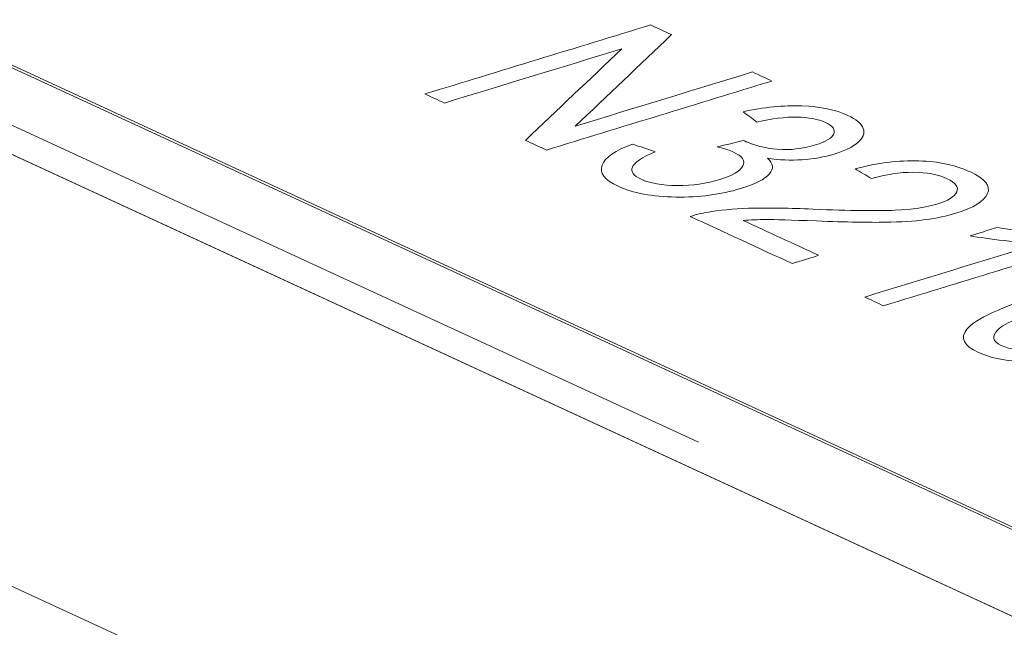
# Model space of a CAD drawing. Header units: inches. Extents: x 511 to 849, y 252 to 484.
# Tile 14 of 235: x 577.75 to 581.13, y 321.24 to 323.32. Entities that reach past the tile are written whole.
import ezdxf

# ---------------------------------------------------------------- set-up
doc = ezdxf.new("R2010")
doc.units = ezdxf.units.IN
doc.header["$MEASUREMENT"] = 0
doc.layers.add('1', color=7, linetype='Continuous')

# ---------------------------------------------------------------- blocks, each defined once
blk = doc.blocks.new('block 2091')
at = {"layer": '1', "color": 155, "lineweight": 18, "true_color": 0x4c7299}
blk.add_lwpolyline([(566.5828, 328.3047), (590.5691, 317.2399)], dxfattribs=at)
blk = doc.blocks.new('block 2926')
at = {"layer": '1', "color": 155, "lineweight": 18, "true_color": 0x4c7299}
blk.add_lwpolyline([(566.5828, 328.2954), (590.5691, 317.2307)], dxfattribs=at)
blk = doc.blocks.new('block 3544')
at = {"layer": '1', "color": 18, "lineweight": 13, "true_color": 0x4c0000}
blk.add_lwpolyline([(615.0121, 305.6579), (543.6077, 338.5963)], dxfattribs=at)
blk = doc.blocks.new('block 3549')
at = {"layer": '1', "color": 18, "lineweight": 13, "true_color": 0x4c0000}
blk.add_lwpolyline([(615.0121, 305.6579), (543.6077, 338.5963)], dxfattribs=at)
blk = doc.blocks.new('block 3580')
at = {"layer": '1', "color": 18, "lineweight": 13, "true_color": 0x4c0000}
blk.add_lwpolyline([(580.0809, 321.872), (576.2174, 323.6542)], dxfattribs=at)
blk = doc.blocks.new('block 3590')
at = {"layer": '1', "color": 18, "lineweight": 13, "true_color": 0x4c0000}
blk.add_lwpolyline([(580.0809, 321.872), (576.2174, 323.6542)], dxfattribs=at)
blk = doc.blocks.new('block 5626')
at = {"layer": '1', "color": 155, "lineweight": 18, "true_color": 0x4c7299}
blk.add_lwpolyline([(615.0121, 305.6579), (543.6077, 338.5963)], dxfattribs=at)
blk = doc.blocks.new('block 5648')
at = {"layer": '1', "color": 155, "lineweight": 18, "true_color": 0x4c7299}
blk.add_lwpolyline([(615.0121, 304.1749), (543.6077, 337.1133)], dxfattribs=at)
blk = doc.blocks.new('block 5659')
at = {"layer": '1', "color": 18, "lineweight": 13, "true_color": 0x4c0000}
blk.add_lwpolyline([(615.0121, 305.6579), (566.5383, 328.0185), (554.4199, 333.6087), (548.3607, 336.4037)], dxfattribs=at)
blk = doc.blocks.new('block 5837')
at = {"layer": '1', "color": 18, "lineweight": 13, "true_color": 0x4c0000}
blk.add_lwpolyline([(615.0121, 305.6579), (566.5383, 328.0185), (554.4199, 333.6087), (548.3607, 336.4037)], dxfattribs=at)
blk = doc.blocks.new('block 6004')
at = {"layer": '1', "color": 18, "lineweight": 13, "true_color": 0x4c0000}
blk.add_open_spline([(581.6287, 322.4136), (581.5589, 322.4096), (581.4604, 322.3881), (581.3332, 322.3492), (581.2058, 322.3103), (581.1312, 322.2797), (581.1095, 322.2575), (581.0876, 322.2351), (581.0917, 322.2172), (581.1215, 322.2034), (581.1515, 322.1896), (581.1976, 322.1845), (581.2604, 322.1881), (581.3229, 322.1916), (581.418, 322.2127), (581.5449, 322.2515), (581.6725, 322.2905), (581.7471, 322.3212), (581.7687, 322.3434), (581.7903, 322.3656), (581.7861, 322.3837), (581.7558, 322.3977), (581.726, 322.4115), (581.6835, 322.4168), (581.6287, 322.4136)], degree=3, knots=[0, 0, 0, 0, 1, 1, 1, 2, 2, 2, 3, 3, 3, 4, 4, 4, 5, 5, 5, 6, 6, 6, 7, 7, 7, 8, 8, 8, 8], dxfattribs=at)
blk = doc.blocks.new('block 6015')
at = {"layer": '1', "color": 18, "lineweight": 13, "true_color": 0x4c0000}
blk.add_open_spline([(579.7495, 322.8225), (579.7595, 322.8491), (579.7944, 322.8733), (579.8546, 322.895), (579.8805, 322.8863), (579.9064, 322.8775), (579.9323, 322.8688), (579.8858, 322.8489), (579.8596, 322.8312), (579.8538, 322.8156), (579.8481, 322.8), (579.8578, 322.7864), (579.8837, 322.7744), (579.9142, 322.7604), (579.9555, 322.7531), (580.0078, 322.7529), (580.0598, 322.7527), (580.1088, 322.7596), (580.1547, 322.7736), (580.1983, 322.7869), (580.2247, 322.8024), (580.2335, 322.8201), (580.2424, 322.8378), (580.2319, 322.8536), (580.2018, 322.8675), (580.1895, 322.8731), (580.1706, 322.8791), (580.1452, 322.8854), (580.1755, 322.8928), (580.2058, 322.9002), (580.2361, 322.9076), (580.2731, 322.8896), (580.3087, 322.8814), (580.352, 322.8776), (580.3952, 322.8738), (580.4392, 322.8788), (580.4832, 322.8922), (580.5181, 322.9029), (580.5388, 322.9154), (580.5457, 322.9299), (580.5526, 322.9444), (580.543, 322.9575), (580.5175, 322.9692), (580.4922, 322.9809), (580.4597, 322.9871), (580.4193, 322.9877), (580.3793, 322.9884), (580.3336, 322.9827), (580.2821, 322.9707), (580.2661, 322.9825), (580.2501, 322.9942), (580.2341, 323.0059), (580.3058, 323.0217), (580.3734, 323.0285), (580.4367, 323.0263), (580.5, 323.024), (580.5526, 323.0132), (580.5944, 322.9938), (580.6234, 322.9805), (580.6408, 322.9654), (580.6472, 322.9487), (580.6535, 322.9319), (580.6469, 322.9158), (580.6286, 322.9002), (580.6103, 322.8846), (580.5831, 322.8716), (580.5478, 322.8608), (580.5143, 322.8505), (580.4776, 322.844), (580.4379, 322.8413), (580.3981, 322.8386), (580.358, 322.8403), (580.3178, 322.8464), (580.3386, 322.8287), (580.3408, 322.8108), (580.3248, 322.7926), (580.3088, 322.7744), (580.2758, 322.7577), (580.2258, 322.7424), (580.1579, 322.7217), (580.0838, 322.7119), (580.003, 322.7131), (579.9221, 322.7143), (579.856, 322.7268), (579.8045, 322.7505), (579.758, 322.772), (579.7397, 322.796), (579.7495, 322.8225)], degree=3, knots=[0, 0, 0, 0, 1, 1, 1, 2, 2, 2, 3, 3, 3, 4, 4, 4, 5, 5, 5, 6, 6, 6, 7, 7, 7, 8, 8, 8, 9, 9, 9, 10, 10, 10, 11, 11, 11, 12, 12, 12, 13, 13, 13, 14, 14, 14, 15, 15, 15, 16, 16, 16, 17, 17, 17, 18, 18, 18, 19, 19, 19, 20, 20, 20, 21, 21, 21, 22, 22, 22, 23, 23, 23, 24, 24, 24, 25, 25, 25, 26, 26, 26, 27, 27, 27, 28, 28, 28, 29, 29, 29, 29], dxfattribs=at)
blk = doc.blocks.new('block 6020')
at = {"layer": '1', "color": 18, "lineweight": 13, "true_color": 0x4c0000}
blk.add_open_spline([(580.2344, 322.6329), (580.321, 322.5929), (580.4076, 322.553), (580.4941, 322.5131), (580.4636, 322.5037), (580.4331, 322.4944), (580.4027, 322.4851), (580.286, 322.5389), (580.1693, 322.5928), (580.0526, 322.6466), (580.075, 322.6538), (580.0997, 322.6594), (580.1262, 322.6633), (580.1701, 322.6698), (580.2187, 322.6738), (580.2722, 322.6751), (580.3258, 322.6764), (580.3933, 322.6752), (580.4748, 322.6717), (580.6016, 322.6663), (580.6952, 322.6651), (580.7558, 322.668), (580.8165, 322.671), (580.8648, 322.678), (580.9007, 322.689), (580.9386, 322.7006), (580.9611, 322.7145), (580.9687, 322.731), (580.9762, 322.7474), (580.965, 322.7625), (580.9355, 322.7761), (580.9041, 322.7906), (580.8652, 322.7979), (580.819, 322.7982), (580.7726, 322.7985), (580.725, 322.7912), (580.6761, 322.7765), (580.6572, 322.7877), (580.6382, 322.799), (580.6193, 322.8103), (580.6969, 322.8305), (580.7699, 322.8396), (580.838, 322.8375), (580.9062, 322.8355), (580.9653, 322.8227), (581.0156, 322.7996), (581.0664, 322.7761), (581.086, 322.7513), (581.0744, 322.725), (581.0628, 322.6987), (581.0264, 322.6762), (580.9655, 322.6576), (580.9343, 322.6481), (580.8994, 322.6407), (580.8608, 322.6356), (580.8222, 322.6304), (580.7763, 322.6274), (580.7229, 322.6266), (580.6697, 322.6258), (580.5909, 322.6273), (580.4862, 322.6311), (580.3991, 322.6344), (580.3415, 322.6361), (580.3135, 322.6359), (580.2853, 322.6358), (580.2589, 322.6348), (580.2344, 322.6329)], degree=3, knots=[0, 0, 0, 0, 1, 1, 1, 2, 2, 2, 3, 3, 3, 4, 4, 4, 5, 5, 5, 6, 6, 6, 7, 7, 7, 8, 8, 8, 9, 9, 9, 10, 10, 10, 11, 11, 11, 12, 12, 12, 13, 13, 13, 14, 14, 14, 15, 15, 15, 16, 16, 16, 17, 17, 17, 18, 18, 18, 19, 19, 19, 20, 20, 20, 21, 21, 21, 22, 22, 22, 22], dxfattribs=at)
blk = doc.blocks.new('block 6035')
at = {"layer": '1', "color": 18, "lineweight": 13, "true_color": 0x4c0000}
blk.add_open_spline([(579.208, 323.0362), (579.1856, 323.0465), (579.1632, 323.0569), (579.1408, 323.0672), (579.3994, 323.1462), (579.6579, 323.2252), (579.9164, 323.3042), (579.9404, 323.2931), (579.9644, 323.282), (579.9884, 323.271), (579.8781, 323.1662), (579.7678, 323.0614), (579.6576, 322.9566), (579.8605, 323.0186), (580.0635, 323.0807), (580.2665, 323.1427), (580.2889, 323.1323), (580.3113, 323.122), (580.3337, 323.1117), (580.0752, 323.0327), (579.8166, 322.9537), (579.5581, 322.8747), (579.5341, 322.8858), (579.5101, 322.8968), (579.4862, 322.9079), (579.5966, 323.0127), (579.7071, 323.1176), (579.8176, 323.2224), (579.6144, 323.1603), (579.4112, 323.0983), (579.208, 323.0362)], degree=3, knots=[0, 0, 0, 0, 1, 1, 1, 2, 2, 2, 3, 3, 3, 4, 4, 4, 5, 5, 5, 6, 6, 6, 7, 7, 7, 8, 8, 8, 9, 9, 9, 10, 10, 10, 10], dxfattribs=at)
blk = doc.blocks.new('block 6040')
at = {"layer": '1', "color": 18, "lineweight": 13, "true_color": 0x4c0000}
blk.add_open_spline([(581.0035, 322.2595), (581.0331, 322.2953), (581.1208, 322.3355), (581.2664, 322.38), (581.3581, 322.408), (581.4382, 322.4276), (581.5071, 322.4388), (581.5757, 322.4499), (581.6382, 322.4542), (581.6939, 322.4518), (581.7497, 322.4494), (581.7968, 322.4392), (581.8352, 322.4215), (581.8637, 322.4083), (581.8803, 322.3943), (581.8848, 322.3793), (581.8893, 322.3643), (581.8831, 322.3487), (581.8655, 322.3326), (581.8479, 322.3166), (581.8204, 322.2997), (581.7831, 322.2822), (581.7457, 322.2647), (581.6885, 322.2442), (581.6117, 322.2207), (581.5207, 322.1929), (581.4409, 322.1734), (581.3722, 322.1622), (581.3034, 322.151), (581.2412, 322.1467), (581.1853, 322.149), (581.1293, 322.1514), (581.0819, 322.1616), (581.0432, 322.1795), (580.9921, 322.203), (580.9788, 322.2297), (581.0035, 322.2595)], degree=3, knots=[0, 0, 0, 0, 1, 1, 1, 2, 2, 2, 3, 3, 3, 4, 4, 4, 5, 5, 5, 6, 6, 6, 7, 7, 7, 8, 8, 8, 9, 9, 9, 10, 10, 10, 11, 11, 11, 12, 12, 12, 12], dxfattribs=at)
blk = doc.blocks.new('block 6045')
at = {"layer": '1', "color": 18, "lineweight": 13, "true_color": 0x4c0000}
blk.add_open_spline([(580.2361, 322.9076), (580.2396, 322.9054), (580.2428, 322.9036), (580.2455, 322.9024)], degree=3, dxfattribs=at)
blk = doc.blocks.new('block 6048')
at = {"layer": '1', "color": 18, "lineweight": 13, "true_color": 0x4c0000}
blk.add_open_spline([(581.4961, 322.5779), (581.2365, 322.4986), (580.977, 322.4193), (580.7174, 322.3399), (580.6957, 322.3499), (580.674, 322.3599), (580.6523, 322.3699), (580.8546, 322.4317), (581.0568, 322.4935), (581.2591, 322.5553), (581.2215, 322.5559), (581.1793, 322.5587), (581.132, 322.5638), (581.0845, 322.5688), (581.0454, 322.5743), (581.0143, 322.5803), (581.045, 322.5897), (581.0757, 322.599), (581.1064, 322.6084), (581.1677, 322.5993), (581.2299, 322.5939), (581.2927, 322.5922), (581.3554, 322.5905), (581.4094, 322.5922), (581.4541, 322.5973), (581.4681, 322.5908), (581.4821, 322.5843), (581.4961, 322.5779)], degree=3, knots=[0, 0, 0, 0, 1, 1, 1, 2, 2, 2, 3, 3, 3, 4, 4, 4, 5, 5, 5, 6, 6, 6, 7, 7, 7, 8, 8, 8, 9, 9, 9, 9], dxfattribs=at)

msp = doc.modelspace()

# ---------------------------------------------------------------- block references
at = {"layer": '1'}
for name in ['block 5659', 'block 5837', 'block 3544', 'block 3549', 'block 5626', 'block 5648', 'block 2091', 'block 2926', 'block 3580', 'block 3590', 'block 6035', 'block 6015', 'block 6045', 'block 6020', 'block 6048', 'block 6040', 'block 6004']:
    msp.add_blockref(name, (0, 0), dxfattribs=at)

doc.saveas('drawing.dxf')
